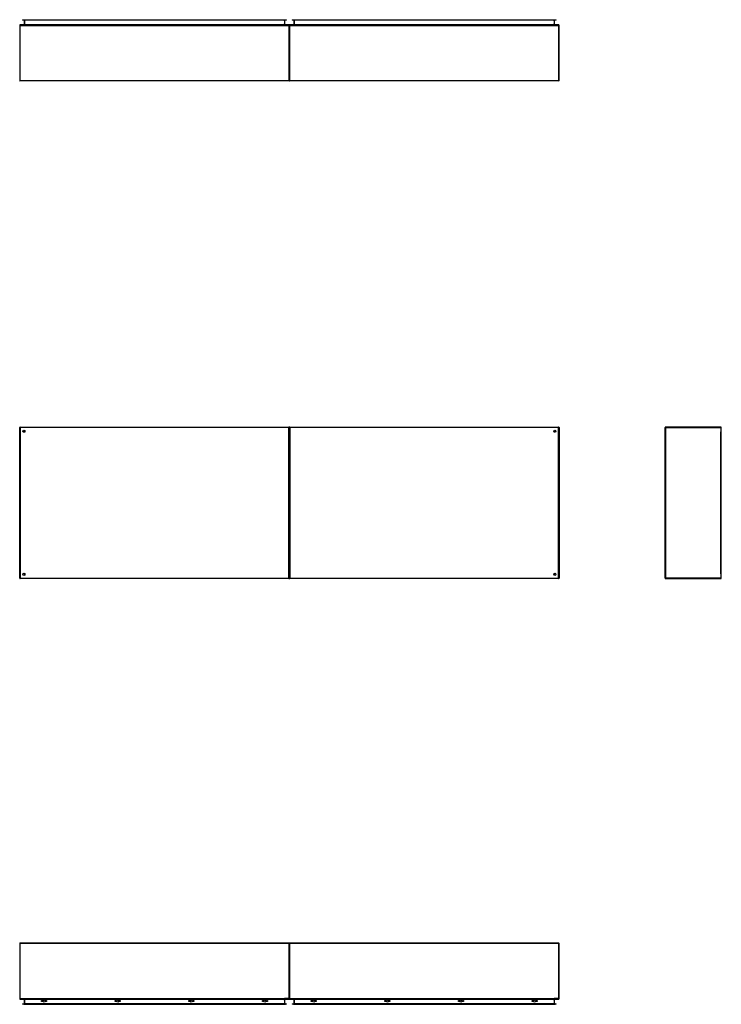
# Model space of a CAD drawing. Header units: inches. Extents: x 19 to 488, y 53 to 228.
# Tile 1 of 118: x 19 to 143, y 53 to 228. Entities that reach past the tile are written whole.
import ezdxf

# ---------------------------------------------------------------- set-up
doc = ezdxf.new("R2010")
doc.units = ezdxf.units.IN
doc.header["$MEASUREMENT"] = 0
doc.layers.add('Visible Edges(ANSI)', color=7, linetype='Continuous', lineweight=25)
doc.layers.add('Visible Tangent Edges(ANSI)', color=7, linetype='Continuous', lineweight=25)

msp = doc.modelspace()

# ---------------------------------------------------------------- linework, layer by layer
at = {"layer": 'Visible Edges(ANSI)'}
for p, q in [((19.05, 228.44), (19.24, 228.44)), ((19.05, 228.44), (19.05, 228.37)), ((19.24, 228.37), (19.05, 228.37)), ((19.24, 228.44), (65.82, 228.44)), ((65.82, 228.37), (19.24, 228.37)), ((19.33, 228.34), (19.33, 227.56)), ((65.74, 227.56), (65.74, 228.34)), ((65.82, 228.44), (66.02, 228.44)), ((66.02, 228.37), (65.82, 228.37)), ((66.02, 228.37), (66.02, 228.44)), ((67.05, 228.44), (67.24, 228.44)), ((67.05, 228.44), (67.05, 228.37)), ((67.24, 228.37), (67.05, 228.37)), ((67.24, 228.44), (113.82, 228.44)), ((113.82, 228.37), (67.24, 228.37)), ((67.33, 228.34), (67.33, 227.56)), ((113.74, 227.56), (113.74, 228.34)), ((113.82, 228.44), (114.02, 228.44)), ((114.02, 228.37), (113.82, 228.37)), ((114.02, 228.37), (114.02, 228.44)), ((18.53, 227.43), (18.53, 217.62)), ((66.43, 227.53), (18.63, 227.53)), ((66.53, 227.43), (66.53, 217.62)), ((66.53, 217.62), (66.53, 227.43)), ((114.43, 227.53), (66.63, 227.53)), ((114.53, 217.62), (114.53, 227.43)), ((66.43, 217.53), (18.63, 217.53)), ((114.43, 217.53), (66.63, 217.53)), ((18.53, 128.99), (18.53, 155.79)), ((18.63, 155.89), (66.43, 155.89)), ((19.4, 155), (19.4, 154.99)), ((19.44, 155.03), (19.43, 155.03)), ((66.53, 128.99), (66.53, 155.79)), ((66.53, 155.79), (66.53, 128.99)), ((66.63, 155.89), (114.43, 155.89)), ((113.64, 155.03), (113.63, 155.03)), ((113.67, 154.99), (113.67, 155)), ((114.53, 155.79), (114.53, 128.99)), ((133.42, 128.99), (133.42, 155.79)), ((143.32, 155.89), (133.51, 155.89)), ((143.42, 128.99), (143.42, 155.79)), ((19.4, 129.8), (19.4, 129.79)), ((113.67, 129.79), (113.67, 129.8)), ((66.43, 128.89), (18.63, 128.89)), ((19.43, 129.76), (19.44, 129.76)), ((114.43, 128.89), (66.63, 128.89)), ((113.63, 129.76), (113.64, 129.76)), ((133.51, 128.89), (143.32, 128.89)), ((18.53, 63.89), (18.53, 54.08)), ((18.63, 63.99), (66.43, 63.99)), ((66.53, 63.89), (66.53, 54.08)), ((66.53, 54.08), (66.53, 63.89)), ((66.63, 63.99), (114.43, 63.99)), ((114.53, 54.08), (114.53, 63.89)), ((18.63, 53.99), (66.43, 53.99)), ((19.05, 53.14), (19.24, 53.14)), ((19.05, 53.14), (19.05, 53.07)), ((19.24, 53.07), (19.05, 53.07)), ((65.82, 53.14), (19.24, 53.14)), ((19.24, 53.07), (65.82, 53.07)), ((19.33, 53.95), (19.33, 53.17)), ((22.44, 53.54), (22.44, 53.72)), ((22.44, 53.72), (22.63, 53.72)), ((22.63, 53.54), (22.44, 53.54)), ((22.63, 53.72), (22.63, 53.54)), ((23.14, 53.54), (23.14, 53.72)), ((23.14, 53.72), (23.33, 53.72)), ((23.33, 53.54), (23.14, 53.54)), ((23.33, 53.72), (23.33, 53.54)), ((35.54, 53.54), (35.54, 53.72)), ((35.54, 53.72), (35.73, 53.72)), ((35.73, 53.54), (35.54, 53.54)), ((35.73, 53.72), (35.73, 53.54)), ((36.24, 53.54), (36.24, 53.72)), ((36.24, 53.72), (36.43, 53.72)), ((36.43, 53.54), (36.24, 53.54)), ((36.43, 53.72), (36.43, 53.54)), ((48.64, 53.54), (48.64, 53.72)), ((48.64, 53.72), (48.83, 53.72)), ((48.83, 53.54), (48.64, 53.54)), ((48.83, 53.72), (48.83, 53.54)), ((49.34, 53.54), (49.34, 53.72)), ((49.34, 53.72), (49.53, 53.72)), ((49.53, 53.54), (49.34, 53.54)), ((49.53, 53.72), (49.53, 53.54)), ((61.74, 53.54), (61.74, 53.72)), ((61.74, 53.72), (61.93, 53.72)), ((61.93, 53.54), (61.74, 53.54)), ((61.93, 53.72), (61.93, 53.54)), ((62.44, 53.54), (62.44, 53.72)), ((62.44, 53.72), (62.63, 53.72)), ((62.63, 53.54), (62.44, 53.54)), ((62.63, 53.72), (62.63, 53.54)), ((65.74, 53.17), (65.74, 53.95)), ((65.82, 53.14), (66.02, 53.14)), ((66.02, 53.07), (65.82, 53.07)), ((66.02, 53.07), (66.02, 53.14)), ((66.63, 53.99), (114.43, 53.99)), ((67.05, 53.14), (67.24, 53.14)), ((67.05, 53.14), (67.05, 53.07)), ((67.24, 53.07), (67.05, 53.07)), ((113.82, 53.14), (67.24, 53.14)), ((67.24, 53.07), (113.82, 53.07)), ((67.33, 53.95), (67.33, 53.17)), ((70.44, 53.54), (70.44, 53.72)), ((70.44, 53.72), (70.63, 53.72)), ((70.63, 53.54), (70.44, 53.54)), ((70.63, 53.72), (70.63, 53.54)), ((71.14, 53.54), (71.14, 53.72)), ((71.14, 53.72), (71.33, 53.72)), ((71.33, 53.54), (71.14, 53.54)), ((71.33, 53.72), (71.33, 53.54)), ((83.54, 53.54), (83.54, 53.72)), ((83.54, 53.72), (83.73, 53.72)), ((83.73, 53.54), (83.54, 53.54)), ((83.73, 53.72), (83.73, 53.54)), ((84.24, 53.54), (84.24, 53.72)), ((84.24, 53.72), (84.43, 53.72)), ((84.43, 53.54), (84.24, 53.54)), ((84.43, 53.72), (84.43, 53.54)), ((96.64, 53.54), (96.64, 53.72)), ((96.64, 53.72), (96.83, 53.72)), ((96.83, 53.54), (96.64, 53.54)), ((96.83, 53.72), (96.83, 53.54)), ((97.34, 53.54), (97.34, 53.72)), ((97.34, 53.72), (97.53, 53.72)), ((97.53, 53.54), (97.34, 53.54)), ((97.53, 53.72), (97.53, 53.54)), ((109.74, 53.54), (109.74, 53.72)), ((109.74, 53.72), (109.93, 53.72)), ((109.93, 53.54), (109.74, 53.54)), ((109.93, 53.72), (109.93, 53.54)), ((110.44, 53.54), (110.44, 53.72)), ((110.44, 53.72), (110.63, 53.72)), ((110.63, 53.54), (110.44, 53.54)), ((110.63, 53.72), (110.63, 53.54)), ((113.74, 53.17), (113.74, 53.95)), ((113.82, 53.14), (114.02, 53.14)), ((114.02, 53.07), (113.82, 53.07)), ((114.02, 53.07), (114.02, 53.14))]:
    msp.add_line(p, q, dxfattribs=at)
for centre, radius in [((19.28, 155.14), 0.195), ((113.78, 155.14), 0.195), ((19.28, 129.64), 0.195), ((113.78, 129.64), 0.195), ((22.88, 53.63), 0.165), ((35.98, 53.63), 0.165), ((49.08, 53.63), 0.165), ((62.18, 53.63), 0.165), ((70.88, 53.63), 0.165), ((83.98, 53.63), 0.165), ((97.08, 53.63), 0.165), ((110.18, 53.63), 0.165)]:
    msp.add_circle(centre, radius, dxfattribs=at)
for centre, radius, start, end in [((19.3, 228.34), 0.031, 0, 90), ((65.77, 228.34), 0.031, 90, 180), ((67.3, 228.34), 0.031, 0, 90), ((113.77, 228.34), 0.031, 90, 180), ((18.63, 227.43), 0.099, 90, 180), ((19.3, 227.56), 0.031, 270, 0), ((65.77, 227.56), 0.031, 180, 270), ((66.43, 227.43), 0.099, 0, 90), ((66.63, 227.43), 0.099, 90, 180), ((67.3, 227.56), 0.031, 270, 0), ((113.77, 227.56), 0.031, 180, 270), ((114.43, 227.43), 0.099, 0, 90), ((18.63, 217.62), 0.099, 180, 270), ((66.43, 217.62), 0.099, 270, 0), ((66.63, 217.62), 0.099, 180, 270), ((114.43, 217.62), 0.099, 270, 0), ((18.63, 155.79), 0.099, 90, 180), ((19.43, 155), 0.031, 90, 180), ((66.43, 155.79), 0.099, 0, 90), ((66.63, 155.79), 0.099, 90, 180), ((113.64, 155), 0.031, 0, 90), ((114.43, 155.79), 0.099, 0, 90), ((133.51, 155.79), 0.099, 90, 180), ((143.32, 155.79), 0.099, 0, 90), ((19.43, 129.79), 0.031, 180, 270), ((113.64, 129.79), 0.031, 270, 0), ((18.63, 128.99), 0.099, 180, 270), ((66.43, 128.99), 0.099, 270, 0), ((66.63, 128.99), 0.099, 180, 270), ((114.43, 128.99), 0.099, 270, 0), ((133.51, 128.99), 0.099, 180, 270), ((143.32, 128.99), 0.099, 270, 0), ((18.63, 63.89), 0.099, 90, 180), ((66.43, 63.89), 0.099, 0, 90), ((66.63, 63.89), 0.099, 90, 180), ((114.43, 63.89), 0.099, 0, 90), ((18.63, 54.08), 0.099, 180, 270), ((19.3, 53.95), 0.031, 0, 90), ((19.3, 53.17), 0.031, 270, 0), ((65.77, 53.95), 0.031, 90, 180), ((65.77, 53.17), 0.031, 180, 270), ((66.43, 54.08), 0.099, 270, 0), ((66.63, 54.08), 0.099, 180, 270), ((67.3, 53.95), 0.031, 0, 90), ((67.3, 53.17), 0.031, 270, 0), ((113.77, 53.95), 0.031, 90, 180), ((113.77, 53.17), 0.031, 180, 270), ((114.43, 54.08), 0.099, 270, 0)]:
    msp.add_arc(centre, radius, start, end, dxfattribs=at)
at = {"layer": 'Visible Tangent Edges(ANSI)'}
for p, q in [((19.24, 228.37), (19.24, 228.44)), ((19.43, 228.34), (19.33, 228.34)), ((19.43, 228.37), (19.43, 228.34)), ((19.43, 227.56), (19.43, 228.34)), ((19.43, 228.34), (19.53, 228.34)), ((65.54, 228.34), (19.53, 228.34)), ((65.54, 228.34), (65.64, 228.34)), ((65.64, 228.37), (65.64, 228.34)), ((65.64, 228.34), (65.64, 227.56)), ((65.74, 228.34), (65.64, 228.34)), ((65.82, 228.44), (65.82, 228.37)), ((67.24, 228.37), (67.24, 228.44)), ((67.43, 228.34), (67.33, 228.34)), ((67.43, 228.37), (67.43, 228.34)), ((67.43, 227.56), (67.43, 228.34)), ((67.43, 228.34), (67.53, 228.34)), ((113.54, 228.34), (67.53, 228.34)), ((113.54, 228.34), (113.64, 228.34)), ((113.64, 228.37), (113.64, 228.34)), ((113.64, 228.34), (113.64, 227.56)), ((113.74, 228.34), (113.64, 228.34)), ((113.82, 228.44), (113.82, 228.37)), ((18.63, 227.43), (18.53, 227.43)), ((18.63, 227.43), (18.63, 227.53)), ((18.63, 217.62), (18.63, 227.43)), ((18.63, 227.43), (66.43, 227.43)), ((19.33, 227.56), (19.43, 227.56)), ((19.43, 227.56), (19.43, 227.53)), ((19.53, 227.56), (19.43, 227.56)), ((19.53, 227.56), (65.54, 227.56)), ((65.64, 227.56), (65.54, 227.56)), ((65.64, 227.56), (65.64, 227.53)), ((65.64, 227.56), (65.74, 227.56)), ((66.43, 227.53), (66.43, 227.43)), ((66.43, 227.43), (66.43, 217.62)), ((66.53, 227.43), (66.43, 227.43)), ((66.63, 227.43), (66.53, 227.43)), ((66.63, 227.43), (66.63, 227.53)), ((66.63, 217.62), (66.63, 227.43)), ((66.63, 227.43), (114.43, 227.43)), ((67.33, 227.56), (67.43, 227.56)), ((67.43, 227.56), (67.43, 227.53)), ((67.53, 227.56), (67.43, 227.56)), ((67.53, 227.56), (113.54, 227.56)), ((113.64, 227.56), (113.54, 227.56)), ((113.64, 227.56), (113.64, 227.53)), ((113.64, 227.56), (113.74, 227.56)), ((114.43, 227.53), (114.43, 227.43)), ((114.43, 227.43), (114.43, 217.62)), ((114.53, 227.43), (114.43, 227.43)), ((18.53, 217.62), (18.63, 217.62)), ((18.63, 217.53), (18.63, 217.62)), ((18.63, 217.62), (66.43, 217.62)), ((66.43, 217.62), (66.53, 217.62)), ((66.43, 217.62), (66.43, 217.53)), ((66.53, 217.62), (66.63, 217.62)), ((66.63, 217.53), (66.63, 217.62)), ((66.63, 217.62), (114.43, 217.62)), ((114.43, 217.62), (114.53, 217.62)), ((114.43, 217.62), (114.43, 217.53)), ((18.53, 155.79), (18.63, 155.79)), ((18.63, 155.79), (18.63, 155.89)), ((18.63, 155.79), (18.63, 128.99)), ((66.43, 155.79), (18.63, 155.79)), ((19.3, 155.13), (19.43, 155.03)), ((19.4, 155), (19.3, 155.13)), ((19.3, 155.13), (19.48, 155.13)), ((19.3, 155.13), (19.3, 155.02)), ((19.3, 154.95), (19.3, 155.02)), ((66.43, 155.89), (66.43, 155.79)), ((66.43, 155.79), (66.53, 155.79)), ((66.43, 128.99), (66.43, 155.79)), ((66.53, 155.79), (66.63, 155.79)), ((66.63, 155.79), (66.63, 155.89)), ((66.63, 155.79), (66.63, 128.99)), ((114.43, 155.79), (66.63, 155.79)), ((113.59, 155.13), (113.77, 155.13)), ((113.64, 155.03), (113.77, 155.13)), ((113.77, 155.13), (113.67, 155)), ((113.77, 155.02), (113.77, 155.13)), ((113.77, 155.02), (113.77, 154.95)), ((114.43, 155.89), (114.43, 155.79)), ((114.43, 155.79), (114.53, 155.79)), ((114.43, 128.99), (114.43, 155.79)), ((133.42, 155.79), (133.51, 155.79)), ((133.51, 155.89), (133.51, 155.79)), ((133.51, 155.79), (143.32, 155.79)), ((133.51, 155.79), (133.51, 128.99)), ((143.32, 155.79), (143.32, 155.89)), ((143.32, 155.79), (143.42, 155.79)), ((143.32, 155.79), (143.32, 155.02)), ((143.32, 129.77), (143.32, 155.02)), ((19.3, 129.77), (19.3, 129.84)), ((19.3, 129.66), (19.4, 129.79)), ((113.67, 129.79), (113.77, 129.66)), ((113.77, 129.84), (113.77, 129.77)), ((18.63, 128.99), (18.53, 128.99)), ((18.63, 128.99), (66.43, 128.99)), ((18.63, 128.89), (18.63, 128.99)), ((19.3, 129.77), (19.3, 129.66)), ((19.43, 129.76), (19.3, 129.66)), ((19.48, 129.66), (19.3, 129.66)), ((66.43, 128.99), (66.43, 128.89)), ((66.53, 128.99), (66.43, 128.99)), ((66.63, 128.99), (66.53, 128.99)), ((66.63, 128.99), (114.43, 128.99)), ((66.63, 128.89), (66.63, 128.99)), ((113.77, 129.66), (113.59, 129.66)), ((113.77, 129.66), (113.64, 129.76)), ((113.77, 129.66), (113.77, 129.77)), ((114.43, 128.99), (114.43, 128.89)), ((114.53, 128.99), (114.43, 128.99)), ((133.51, 128.99), (133.42, 128.99)), ((143.32, 128.99), (133.51, 128.99)), ((133.51, 128.99), (133.51, 128.89)), ((143.32, 129.77), (143.32, 128.99)), ((143.42, 128.99), (143.32, 128.99)), ((143.32, 128.89), (143.32, 128.99)), ((18.63, 63.89), (18.53, 63.89)), ((18.63, 63.89), (18.63, 63.99)), ((18.63, 54.08), (18.63, 63.89)), ((66.43, 63.89), (18.63, 63.89)), ((66.43, 63.99), (66.43, 63.89)), ((66.53, 63.89), (66.43, 63.89)), ((66.43, 63.89), (66.43, 54.08)), ((66.63, 63.89), (66.53, 63.89)), ((66.63, 63.89), (66.63, 63.99)), ((66.63, 54.08), (66.63, 63.89)), ((114.43, 63.89), (66.63, 63.89)), ((114.43, 63.99), (114.43, 63.89)), ((114.53, 63.89), (114.43, 63.89)), ((114.43, 63.89), (114.43, 54.08)), ((18.53, 54.08), (18.63, 54.08)), ((18.63, 53.99), (18.63, 54.08)), ((18.63, 54.08), (65.67, 54.08)), ((19.24, 53.07), (19.24, 53.14)), ((19.43, 53.95), (19.33, 53.95)), ((19.33, 53.17), (19.43, 53.17)), ((19.43, 53.95), (19.43, 53.99)), ((19.43, 53.17), (19.43, 53.95)), ((19.43, 53.95), (19.53, 53.95)), ((19.43, 53.14), (19.43, 53.17)), ((19.53, 53.17), (19.43, 53.17)), ((65.54, 53.95), (19.53, 53.95)), ((19.53, 53.17), (65.54, 53.17)), ((65.54, 53.95), (65.64, 53.95)), ((65.64, 53.17), (65.54, 53.17)), ((65.64, 53.95), (65.64, 53.99)), ((65.74, 53.95), (65.64, 53.95)), ((65.64, 53.95), (65.64, 53.17)), ((65.64, 53.17), (65.74, 53.17)), ((65.64, 53.14), (65.64, 53.17)), ((66.43, 54.08), (65.67, 54.08)), ((65.82, 53.14), (65.82, 53.07)), ((66.43, 54.08), (66.53, 54.08)), ((66.43, 54.08), (66.43, 53.99)), ((66.53, 54.08), (66.63, 54.08)), ((66.63, 53.99), (66.63, 54.08)), ((66.63, 54.08), (113.67, 54.08)), ((67.24, 53.07), (67.24, 53.14)), ((67.43, 53.95), (67.33, 53.95)), ((67.33, 53.17), (67.43, 53.17)), ((67.43, 53.95), (67.43, 53.99)), ((67.43, 53.17), (67.43, 53.95)), ((67.43, 53.95), (67.53, 53.95)), ((67.43, 53.14), (67.43, 53.17)), ((67.53, 53.17), (67.43, 53.17)), ((113.54, 53.95), (67.53, 53.95)), ((67.53, 53.17), (113.54, 53.17)), ((113.54, 53.95), (113.64, 53.95)), ((113.64, 53.17), (113.54, 53.17)), ((113.64, 53.95), (113.64, 53.99)), ((113.74, 53.95), (113.64, 53.95)), ((113.64, 53.95), (113.64, 53.17)), ((113.64, 53.17), (113.74, 53.17)), ((113.64, 53.14), (113.64, 53.17)), ((114.43, 54.08), (113.67, 54.08)), ((113.82, 53.14), (113.82, 53.07)), ((114.43, 54.08), (114.53, 54.08)), ((114.43, 54.08), (114.43, 53.99))]:
    msp.add_line(p, q, dxfattribs=at)

doc.saveas('drawing.dxf')
